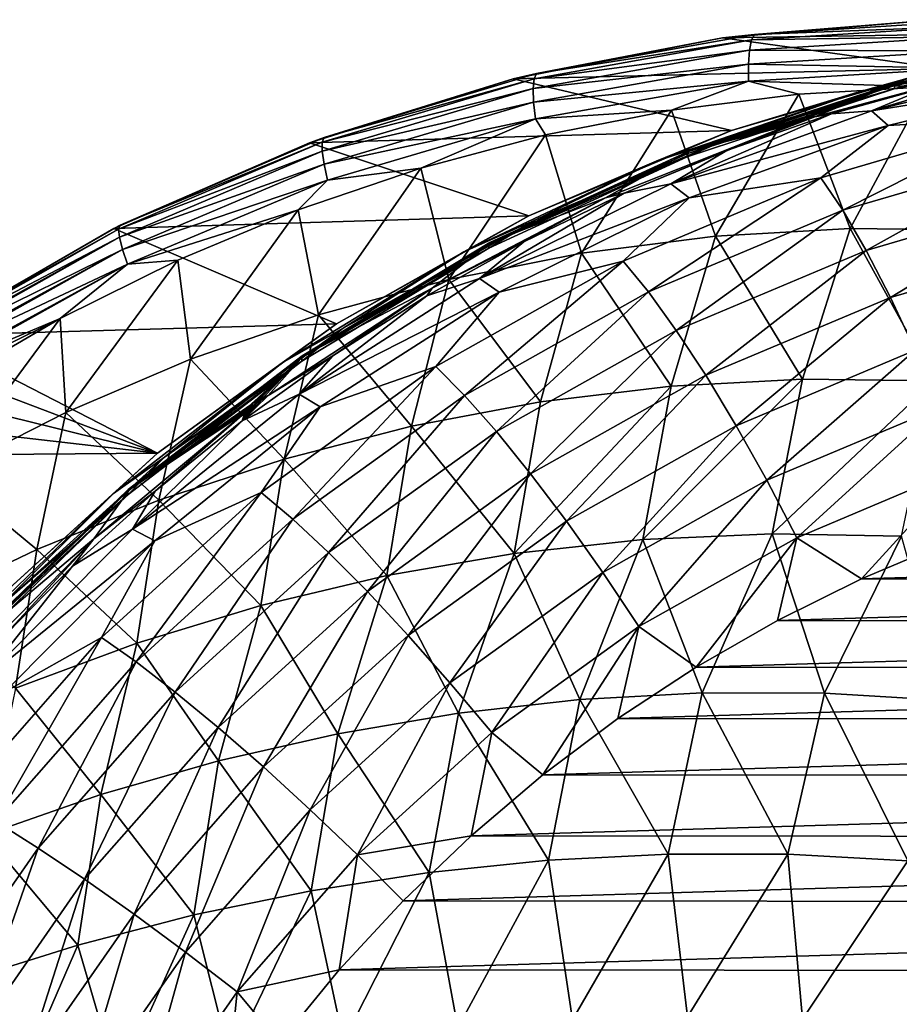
# Model space of a CAD drawing. Header units: metres. Extents: x -23 to 245, y -35 to 23.
# Tile 159 of 166: x 208 to 218, y 11 to 22. Entities that reach past the tile are written whole.
import ezdxf

# ---------------------------------------------------------------- set-up
doc = ezdxf.new("R2010")
doc.units = ezdxf.units.M
doc.layers.add('solid_509092_SW0002', color=7, linetype='CONTINUOUS')

msp = doc.modelspace()

# ---------------------------------------------------------------- linework, layer by layer
at = {"layer": 'solid_509092_SW0002'}
for points in [[(217.940125, 22.490475, 299.511353), (215.547516, 22.287786, 299.092621), (215.908386, 22.324953, 299.334961)], [(220.468094, 22.360453, 277.348785), (215.547516, 22.287786, 299.092621), (217.940125, 22.490475, 299.511353)], [(215.877136, 22.261812, 299.561371), (218.360504, 22.416836, 300.003571), (215.908386, 22.324953, 299.334961)], [(218.325653, 22.299496, 300.211029), (218.360504, 22.416836, 300.003571), (215.877136, 22.261812, 299.561371)], [(217.940125, 22.490475, 299.511353), (215.908386, 22.324953, 299.334961), (218.398453, 22.483032, 299.781403)], [(218.360504, 22.416836, 300.003571), (218.398453, 22.483032, 299.781403), (215.908386, 22.324953, 299.334961)], [(215.547516, 22.287786, 299.092621), (213.451385, 21.883558, 298.893005), (215.908386, 22.324953, 299.334961)], [(215.877136, 22.261812, 299.561371), (215.908386, 22.324953, 299.334961), (213.451385, 21.883558, 298.893005)], [(218.029221, 21.93997, 276.863312), (215.547516, 22.287786, 299.092621), (220.468094, 22.360453, 277.348785)], [(215.85466, 22.147232, 299.774658), (218.325653, 22.299496, 300.211029), (215.877136, 22.261812, 299.561371)], [(218.296692, 22.138006, 300.38739), (218.325653, 22.299496, 300.211029), (215.85466, 22.147232, 299.774658)], [(215.547516, 22.287786, 299.092621), (213.190109, 21.823683, 298.682251), (213.451385, 21.883558, 298.893005)], [(218.029221, 21.93997, 276.863312), (213.190109, 21.823683, 298.682251), (215.547516, 22.287786, 299.092621)], [(213.426041, 21.825003, 299.12384), (215.877136, 22.261812, 299.561371), (213.451385, 21.883558, 298.893005)], [(215.85466, 22.147232, 299.774658), (215.877136, 22.261812, 299.561371), (213.426041, 21.825003, 299.12384)], [(217.062805, 21.671501, 276.551453), (219.394226, 22.192722, 277.015533), (218.085403, 21.886532, 276.642517)], [(218.029221, 21.93997, 276.863312), (219.394226, 22.192722, 277.015533), (217.062805, 21.671501, 276.551453)], [(217.483673, 21.71113, 275.994293), (218.085403, 21.886532, 276.642517), (219.88559, 22.209372, 276.467987)], [(217.492386, 21.74828, 275.915131), (217.483673, 21.71113, 275.994293), (219.88559, 22.209372, 276.467987)], [(219.897141, 22.244438, 276.393829), (217.492386, 21.74828, 275.915131), (219.88559, 22.209372, 276.467987)], [(217.504776, 21.773085, 275.819672), (217.492386, 21.74828, 275.915131), (219.897141, 22.244438, 276.393829)], [(217.504776, 21.773085, 275.819672), (219.927551, 22.281099, 276.200897), (217.515305, 21.780283, 275.720825)], [(217.504776, 21.773085, 275.819672), (219.912277, 22.269808, 276.298889), (219.927551, 22.281099, 276.200897)], [(217.504776, 21.773085, 275.819672), (219.897141, 22.244438, 276.393829), (219.912277, 22.269808, 276.298889)], [(218.711075, 21.966208, 275.365753), (217.515305, 21.780283, 275.720825), (219.927551, 22.281099, 276.200897)], [(213.415146, 21.715309, 299.343323), (215.85466, 22.147232, 299.774658), (213.426041, 21.825003, 299.12384)], [(215.842987, 21.987978, 299.958069), (215.85466, 22.147232, 299.774658), (213.415146, 21.715309, 299.343323)], [(215.842987, 21.987978, 299.958069), (218.296692, 22.138006, 300.38739), (215.85466, 22.147232, 299.774658)], [(218.275543, 21.945847, 300.520874), (218.296692, 22.138006, 300.38739), (215.842987, 21.987978, 299.958069)], [(213.420105, 21.56089, 299.534241), (215.842987, 21.987978, 299.958069), (213.415146, 21.715309, 299.343323)], [(215.84259, 21.797388, 300.099182), (215.842987, 21.987978, 299.958069), (213.420105, 21.56089, 299.534241)], [(215.84259, 21.797388, 300.099182), (218.275543, 21.945847, 300.520874), (215.842987, 21.987978, 299.958069)], [(218.711075, 21.966208, 275.365753), (216.587799, 21.397591, 274.943085), (217.515305, 21.780283, 275.720825)], [(216.77739, 21.429949, 274.518402), (216.587799, 21.397591, 274.943085), (218.711075, 21.966208, 275.365753)], [(217.980011, 21.774, 274.757782), (216.77739, 21.429949, 274.518402), (218.711075, 21.966208, 275.365753)], [(217.227661, 21.464516, 273.858368), (217.980011, 21.774, 274.757782), (219.199844, 22.047949, 275.00061)], [(217.227661, 21.464516, 273.858368), (219.199844, 22.047949, 275.00061), (219.562286, 22.03054, 274.32309)], [(217.227661, 21.464516, 273.858368), (219.562286, 22.03054, 274.32309), (219.732269, 21.860849, 273.625)], [(213.190109, 21.823683, 298.682251), (211.058563, 21.164312, 298.461151), (213.451385, 21.883558, 298.893005)], [(213.426041, 21.825003, 299.12384), (213.451385, 21.883558, 298.893005), (211.058563, 21.164312, 298.461151)], [(215.651825, 21.243832, 276.390076), (213.190109, 21.823683, 298.682251), (218.029221, 21.93997, 276.863312)], [(215.651825, 21.243832, 276.390076), (218.029221, 21.93997, 276.863312), (217.062805, 21.671501, 276.551453)], [(217.062805, 21.671501, 276.551453), (218.085403, 21.886532, 276.642517), (215.713852, 21.19211, 276.170471)], [(217.483673, 21.71113, 275.994293), (215.713852, 21.19211, 276.170471), (218.085403, 21.886532, 276.642517)], [(217.849091, 21.733839, 300.5354), (218.275543, 21.945847, 300.520874), (215.84259, 21.797388, 300.099182)], [(217.227661, 21.464516, 273.858368), (219.732269, 21.860849, 273.625), (217.415619, 21.299154, 273.163849)], [(217.415619, 21.299154, 273.163849), (219.732269, 21.860849, 273.625), (218.973282, 21.386976, 272.778534)], [(213.190109, 21.823683, 298.682251), (210.895264, 21.103615, 298.286591), (211.058563, 21.164312, 298.461151)], [(215.651825, 21.243832, 276.390076), (210.895264, 21.103615, 298.286591), (213.190109, 21.823683, 298.682251)], [(211.037964, 21.112013, 298.696564), (213.426041, 21.825003, 299.12384), (211.058563, 21.164312, 298.461151)], [(213.415146, 21.715309, 299.343323), (213.426041, 21.825003, 299.12384), (211.037964, 21.112013, 298.696564)], [(213.439972, 21.374723, 299.683624), (215.84259, 21.797388, 300.099182), (213.420105, 21.56089, 299.534241)], [(214.97403, 21.469763, 300.042114), (215.84259, 21.797388, 300.099182), (213.439972, 21.374723, 299.683624)], [(214.97403, 21.469763, 300.042114), (216.408859, 21.65057, 300.288025), (215.84259, 21.797388, 300.099182)], [(217.492386, 21.74828, 275.915131), (215.156891, 20.983116, 275.450226), (217.483673, 21.71113, 275.994293)], [(215.166626, 21.007051, 275.354248), (215.156891, 20.983116, 275.450226), (217.492386, 21.74828, 275.915131)], [(215.166626, 21.007051, 275.354248), (217.515305, 21.780283, 275.720825), (215.180298, 21.011829, 275.256134)], [(215.166626, 21.007051, 275.354248), (217.504776, 21.773085, 275.819672), (217.515305, 21.780283, 275.720825)], [(215.166626, 21.007051, 275.354248), (217.492386, 21.74828, 275.915131), (217.504776, 21.773085, 275.819672)], [(216.357986, 21.349701, 275.001709), (215.180298, 21.011829, 275.256134), (217.515305, 21.780283, 275.720825)], [(216.408859, 21.65057, 300.288025), (217.849091, 21.733839, 300.5354), (215.84259, 21.797388, 300.099182)], [(216.396164, 21.365082, 275.020111), (216.357986, 21.349701, 275.001709), (217.515305, 21.780283, 275.720825)], [(216.438446, 21.377792, 275.023376), (216.396164, 21.365082, 275.020111), (217.515305, 21.780283, 275.720825)], [(216.485413, 21.387932, 275.011597), (216.438446, 21.377792, 275.023376), (217.515305, 21.780283, 275.720825)], [(216.535645, 21.394712, 274.984406), (216.485413, 21.387932, 275.011597), (217.515305, 21.780283, 275.720825)], [(216.587799, 21.397591, 274.943085), (216.535645, 21.394712, 274.984406), (217.515305, 21.780283, 275.720825)], [(217.227661, 21.464516, 273.858368), (216.77739, 21.429949, 274.518402), (217.980011, 21.774, 274.757782)], [(211.037521, 21.009495, 298.922577), (213.415146, 21.715309, 299.343323), (211.037964, 21.112013, 298.696564)], [(213.420105, 21.56089, 299.534241), (213.415146, 21.715309, 299.343323), (211.037521, 21.009495, 298.922577)], [(214.800293, 20.896431, 276.101074), (217.062805, 21.671501, 276.551453), (215.713852, 21.19211, 276.170471)], [(215.651825, 21.243832, 276.390076), (217.062805, 21.671501, 276.551453), (214.800293, 20.896431, 276.101074)], [(215.468658, 20.052162, 300.591278), (216.408859, 21.65057, 300.288025), (214.97403, 21.469763, 300.042114)], [(215.150803, 20.943855, 275.534546), (215.713852, 21.19211, 276.170471), (217.483673, 21.71113, 275.994293)], [(215.156891, 20.983116, 275.450226), (215.150803, 20.943855, 275.534546), (217.483673, 21.71113, 275.994293)], [(216.989044, 20.139196, 300.857697), (216.408859, 21.65057, 300.288025), (215.468658, 20.052162, 300.591278)], [(216.989044, 20.139196, 300.857697), (217.849091, 21.733839, 300.5354), (216.408859, 21.65057, 300.288025)], [(218.512695, 20.120592, 301.122803), (217.849091, 21.733839, 300.5354), (216.989044, 20.139196, 300.857697)], [(211.05806, 20.862656, 299.121643), (213.420105, 21.56089, 299.534241), (211.037521, 21.009495, 298.922577)], [(213.439972, 21.374723, 299.683624), (213.420105, 21.56089, 299.534241), (211.05806, 20.862656, 299.121643)], [(213.552017, 21.191862, 299.799072), (214.97403, 21.469763, 300.042114), (213.439972, 21.374723, 299.683624)], [(213.958282, 19.859497, 300.32489), (214.97403, 21.469763, 300.042114), (213.552017, 21.191862, 299.799072)], [(215.468658, 20.052162, 300.591278), (214.97403, 21.469763, 300.042114), (213.958282, 19.859497, 300.32489)], [(214.967575, 20.642094, 273.408478), (216.77739, 21.429949, 274.518402), (217.227661, 21.464516, 273.858368)], [(214.967575, 20.642094, 273.408478), (217.227661, 21.464516, 273.858368), (217.415619, 21.299154, 273.163849)], [(214.967575, 20.642094, 273.408478), (215.59584, 21.016903, 274.283203), (216.77739, 21.429949, 274.518402)], [(216.77739, 21.429949, 274.518402), (215.59584, 21.016903, 274.283203), (216.587799, 21.397591, 274.943085)], [(211.097275, 20.683907, 299.28009), (213.439972, 21.374723, 299.683624), (211.05806, 20.862656, 299.121643)], [(212.147629, 20.817623, 299.560028), (213.439972, 21.374723, 299.683624), (211.097275, 20.683907, 299.28009)], [(212.147629, 20.817623, 299.560028), (213.552017, 21.191862, 299.799072), (213.439972, 21.374723, 299.683624)], [(216.357986, 21.349701, 275.001709), (216.326675, 21.333462, 274.972778), (215.180298, 21.011829, 275.256134)], [(216.326675, 21.333462, 274.972778), (216.299408, 21.315014, 274.932098), (215.180298, 21.011829, 275.256134)], [(216.299408, 21.315014, 274.932098), (216.276733, 21.294535, 274.881165), (215.180298, 21.011829, 275.256134)], [(215.59584, 21.016903, 274.283203), (216.507813, 21.37458, 274.975006), (216.587799, 21.397591, 274.943085)], [(215.59584, 21.016903, 274.283203), (216.435806, 21.35214, 274.980011), (216.507813, 21.37458, 274.975006)], [(215.59584, 21.016903, 274.283203), (216.372757, 21.330847, 274.961945), (216.435806, 21.35214, 274.980011)], [(215.59584, 21.016903, 274.283203), (216.276733, 21.294535, 274.881165), (216.372757, 21.330847, 274.961945)], [(216.323883, 21.31304, 274.930084), (216.372757, 21.330847, 274.961945), (216.276733, 21.294535, 274.881165)], [(216.323883, 21.31304, 274.930084), (216.276733, 21.294535, 274.881165), (216.299408, 21.315014, 274.932098)], [(216.323883, 21.31304, 274.930084), (216.299408, 21.315014, 274.932098), (216.326675, 21.333462, 274.972778)], [(216.323883, 21.31304, 274.930084), (216.326675, 21.333462, 274.972778), (216.357986, 21.349701, 275.001709)], [(216.323883, 21.31304, 274.930084), (216.357986, 21.349701, 275.001709), (216.365158, 21.340206, 274.981659)], [(216.323883, 21.31304, 274.930084), (216.365158, 21.340206, 274.981659), (216.372757, 21.330847, 274.961945)], [(216.365158, 21.340206, 274.981659), (216.357986, 21.349701, 275.001709), (216.396164, 21.365082, 275.020111)], [(216.365158, 21.340206, 274.981659), (216.396164, 21.365082, 275.020111), (216.372757, 21.330847, 274.961945)], [(216.435806, 21.35214, 274.980011), (216.372757, 21.330847, 274.961945), (216.396164, 21.365082, 275.020111)], [(216.435806, 21.35214, 274.980011), (216.396164, 21.365082, 275.020111), (216.438446, 21.377792, 275.023376)], [(216.435806, 21.35214, 274.980011), (216.438446, 21.377792, 275.023376), (216.485413, 21.387932, 275.011597)], [(216.507813, 21.37458, 274.975006), (216.435806, 21.35214, 274.980011), (216.485413, 21.387932, 275.011597)], [(216.507813, 21.37458, 274.975006), (216.485413, 21.387932, 275.011597), (216.535645, 21.394712, 274.984406)], [(216.507813, 21.37458, 274.975006), (216.535645, 21.394712, 274.984406), (216.587799, 21.397591, 274.943085)], [(216.655945, 20.708755, 272.317261), (218.973282, 21.386976, 272.778534), (216.903473, 20.344303, 271.724884)], [(217.415619, 21.299154, 273.163849), (218.973282, 21.386976, 272.778534), (216.655945, 20.708755, 272.317261)], [(218.973282, 21.386976, 272.778534), (219.180023, 21.010588, 272.17804), (216.903473, 20.344303, 271.724884)], [(213.365768, 20.280783, 275.935028), (210.895264, 21.103615, 298.286591), (215.651825, 21.243832, 276.390076)], [(212.464539, 19.562502, 300.059784), (213.552017, 21.191862, 299.799072), (212.147629, 20.817623, 299.560028)], [(213.958282, 19.859497, 300.32489), (213.552017, 21.191862, 299.799072), (212.464539, 19.562502, 300.059784)], [(213.365768, 20.280783, 275.935028), (215.651825, 21.243832, 276.390076), (214.800293, 20.896431, 276.101074)], [(214.800293, 20.896431, 276.101074), (215.713852, 21.19211, 276.170471), (213.433365, 20.231417, 275.716553)], [(215.150803, 20.943855, 275.534546), (213.433365, 20.231417, 275.716553), (215.713852, 21.19211, 276.170471)], [(216.276733, 21.294535, 274.881165), (214.231171, 20.482035, 274.473999), (215.180298, 21.011829, 275.256134)], [(214.439163, 20.536192, 274.052948), (214.231171, 20.482035, 274.473999), (216.276733, 21.294535, 274.881165)], [(215.59584, 21.016903, 274.283203), (214.439163, 20.536192, 274.052948), (216.276733, 21.294535, 274.881165)], [(214.967575, 20.642094, 273.408478), (217.415619, 21.299154, 273.163849), (215.172928, 20.483036, 272.717438)], [(215.172928, 20.483036, 272.717438), (217.415619, 21.299154, 273.163849), (216.655945, 20.708755, 272.317261)], [(210.895264, 21.103615, 298.286591), (208.689651, 20.136065, 297.911865), (208.760468, 20.176224, 298.044098)], [(213.365768, 20.280783, 275.935028), (208.689651, 20.136065, 297.911865), (210.895264, 21.103615, 298.286591)], [(208.742844, 20.132105, 298.284149), (211.037964, 21.112013, 298.696564), (208.760468, 20.176224, 298.044098)], [(211.037521, 21.009495, 298.922577), (211.037964, 21.112013, 298.696564), (208.742844, 20.132105, 298.284149)], [(210.895264, 21.103615, 298.286591), (208.760468, 20.176224, 298.044098), (211.058563, 21.164312, 298.461151)], [(211.037964, 21.112013, 298.696564), (211.058563, 21.164312, 298.461151), (208.760468, 20.176224, 298.044098)], [(208.751007, 20.039309, 298.517151), (211.037521, 21.009495, 298.922577), (208.742844, 20.132105, 298.284149)], [(211.05806, 20.862656, 299.121643), (211.037521, 21.009495, 298.922577), (208.751007, 20.039309, 298.517151)], [(215.156891, 20.983116, 275.450226), (212.919601, 19.956888, 275.004883), (215.150803, 20.943855, 275.534546)], [(212.926788, 19.979656, 274.908386), (212.919601, 19.956888, 275.004883), (215.156891, 20.983116, 275.450226)], [(212.926788, 19.979656, 274.908386), (215.180298, 21.011829, 275.256134), (212.940659, 19.982603, 274.810364)], [(212.926788, 19.979656, 274.908386), (215.166626, 21.007051, 275.354248), (215.180298, 21.011829, 275.256134)], [(212.926788, 19.979656, 274.908386), (215.156891, 20.983116, 275.450226), (215.166626, 21.007051, 275.354248)], [(214.231171, 20.482035, 274.473999), (212.940659, 19.982603, 274.810364), (215.180298, 21.011829, 275.256134)], [(214.967575, 20.642094, 273.408478), (214.439163, 20.536192, 274.052948), (215.59584, 21.016903, 274.283203)], [(216.903473, 20.344303, 271.724884), (219.180023, 21.010588, 272.17804), (217.167969, 19.891298, 271.205414)], [(219.180023, 21.010588, 272.17804), (219.393829, 20.542749, 271.648499), (217.167969, 19.891298, 271.205414)], [(208.785309, 19.903049, 298.725098), (211.05806, 20.862656, 299.121643), (208.751007, 20.039309, 298.517151)], [(211.097275, 20.683907, 299.28009), (211.05806, 20.862656, 299.121643), (208.785309, 19.903049, 298.725098)], [(212.633163, 19.876595, 275.669708), (214.800293, 20.896431, 276.101074), (213.433365, 20.231417, 275.716553)], [(213.365768, 20.280783, 275.935028), (214.800293, 20.896431, 276.101074), (212.633163, 19.876595, 275.669708)], [(212.916321, 19.917, 275.092102), (213.433365, 20.231417, 275.716553), (215.150803, 20.943855, 275.534546)], [(212.919601, 19.956888, 275.004883), (212.916321, 19.917, 275.092102), (215.150803, 20.943855, 275.534546)], [(210.765045, 20.347633, 299.325928), (212.147629, 20.817623, 299.560028), (211.097275, 20.683907, 299.28009)], [(210.993988, 19.163231, 299.797241), (212.147629, 20.817623, 299.560028), (210.765045, 20.347633, 299.325928)], [(212.464539, 19.562502, 300.059784), (212.147629, 20.817623, 299.560028), (210.993988, 19.163231, 299.797241)], [(208.84227, 19.734928, 298.893585), (211.097275, 20.683907, 299.28009), (208.785309, 19.903049, 298.725098)], [(210.765045, 20.347633, 299.325928), (211.097275, 20.683907, 299.28009), (208.84227, 19.734928, 298.893585)], [(212.809006, 19.573101, 272.97879), (214.439163, 20.536192, 274.052948), (214.967575, 20.642094, 273.408478)], [(212.809006, 19.573101, 272.97879), (214.967575, 20.642094, 273.408478), (215.172928, 20.483036, 272.717438)], [(214.427597, 19.770386, 271.873688), (216.655945, 20.708755, 272.317261), (214.71434, 19.422445, 271.289124)], [(215.172928, 20.483036, 272.717438), (216.655945, 20.708755, 272.317261), (214.427597, 19.770386, 271.873688)], [(216.655945, 20.708755, 272.317261), (216.903473, 20.344303, 271.724884), (214.71434, 19.422445, 271.289124)], [(212.809006, 19.573101, 272.97879), (213.311096, 19.989361, 273.8284), (214.439163, 20.536192, 274.052948)], [(214.439163, 20.536192, 274.052948), (213.311096, 19.989361, 273.8284), (214.231171, 20.482035, 274.473999)], [(217.167969, 19.891298, 271.205414), (219.393829, 20.542749, 271.648499), (217.442902, 19.360922, 270.771698)], [(219.393829, 20.542749, 271.648499), (219.609421, 19.995003, 271.202942), (217.442902, 19.360922, 270.771698)], [(214.231171, 20.482035, 274.473999), (212.275162, 19.465839, 274.084625), (212.940659, 19.982603, 274.810364)], [(213.311096, 19.989361, 273.8284), (212.275162, 19.465839, 274.084625), (214.231171, 20.482035, 274.473999)], [(212.809006, 19.573101, 272.97879), (215.172928, 20.483036, 272.717438), (213.030975, 19.422243, 272.291046)], [(213.030975, 19.422243, 272.291046), (215.172928, 20.483036, 272.717438), (214.427597, 19.770386, 271.873688)], [(209.408722, 19.78257, 299.097626), (210.765045, 20.347633, 299.325928), (208.84227, 19.734928, 298.893585)], [(209.553177, 18.663744, 299.538544), (210.765045, 20.347633, 299.325928), (209.408722, 19.78257, 299.097626)], [(210.993988, 19.163231, 299.797241), (210.765045, 20.347633, 299.325928), (209.553177, 18.663744, 299.538544)], [(214.71434, 19.422445, 271.289124), (216.903473, 20.344303, 271.724884), (215.027588, 18.989967, 270.779358)], [(216.903473, 20.344303, 271.724884), (217.167969, 19.891298, 271.205414), (215.027588, 18.989967, 270.779358)], [(211.199783, 19.062923, 275.503876), (208.689651, 20.136065, 297.911865), (213.365768, 20.280783, 275.935028)], [(211.199783, 19.062923, 275.503876), (213.365768, 20.280783, 275.935028), (212.633163, 19.876595, 275.669708)], [(212.633163, 19.876595, 275.669708), (213.433365, 20.231417, 275.716553), (211.272568, 19.016479, 275.286438)], [(212.916321, 19.917, 275.092102), (211.272568, 19.016479, 275.286438), (213.433365, 20.231417, 275.716553)], [(206.570938, 18.911015, 297.826813), (206.569366, 18.897663, 297.891296), (208.742844, 20.132105, 298.284149)], [(208.751007, 20.039309, 298.517151), (208.742844, 20.132105, 298.284149), (206.569366, 18.897663, 297.891296)], [(206.570938, 18.911015, 297.826813), (208.742844, 20.132105, 298.284149), (206.586349, 18.931358, 297.6474)], [(206.59877, 18.932524, 297.565186), (206.586349, 18.931358, 297.6474), (208.760468, 20.176224, 298.044098)], [(208.742844, 20.132105, 298.284149), (208.760468, 20.176224, 298.044098), (206.586349, 18.931358, 297.6474)], [(208.689651, 20.136065, 297.911865), (206.59877, 18.932524, 297.565186), (208.760468, 20.176224, 298.044098)], [(211.199783, 19.062923, 275.503876), (206.59877, 18.932524, 297.565186), (208.689651, 20.136065, 297.911865)], [(216.449936, 18.441807, 301.231873), (216.989044, 20.139196, 300.857697), (215.468658, 20.052162, 300.591278)], [(216.449936, 18.441807, 301.231873), (217.933304, 18.423157, 301.486542), (216.989044, 20.139196, 300.857697)], [(217.933304, 18.423157, 301.486542), (218.512695, 20.120592, 301.122803), (216.989044, 20.139196, 300.857697)], [(206.577698, 18.838776, 298.080627), (208.751007, 20.039309, 298.517151), (206.569366, 18.897663, 297.891296)], [(206.577698, 18.838776, 298.080627), (206.58345, 18.817709, 298.131104), (208.751007, 20.039309, 298.517151)], [(208.785309, 19.903049, 298.725098), (208.751007, 20.039309, 298.517151), (206.58345, 18.817709, 298.131104)], [(210.812332, 18.704739, 274.487488), (212.940659, 19.982603, 274.810364), (210.824509, 18.704433, 274.389191)], [(210.812332, 18.704739, 274.487488), (212.926788, 19.979656, 274.908386), (212.940659, 19.982603, 274.810364)], [(210.812332, 18.704739, 274.487488), (212.919601, 19.956888, 275.004883), (212.926788, 19.979656, 274.908386)], [(212.275162, 19.465839, 274.084625), (210.824509, 18.704433, 274.389191), (212.940659, 19.982603, 274.810364)], [(213.311096, 19.989361, 273.8284), (212.215271, 19.378174, 273.610291), (212.275162, 19.465839, 274.084625)], [(212.809006, 19.573101, 272.97879), (212.215271, 19.378174, 273.610291), (213.311096, 19.989361, 273.8284)], [(214.969864, 18.362112, 300.974731), (215.468658, 20.052162, 300.591278), (213.958282, 19.859497, 300.32489)], [(214.969864, 18.362112, 300.974731), (216.449936, 18.441807, 301.231873), (215.468658, 20.052162, 300.591278)], [(217.442902, 19.360922, 270.771698), (219.609421, 19.995003, 271.202942), (217.721527, 18.766256, 270.434387)], [(206.618652, 18.719814, 298.312622), (208.785309, 19.903049, 298.725098), (206.58345, 18.817709, 298.131104)], [(206.618652, 18.719814, 298.312622), (206.628754, 18.695665, 298.348541), (208.785309, 19.903049, 298.725098)], [(208.84227, 19.734928, 298.893585), (208.785309, 19.903049, 298.725098), (206.628754, 18.695665, 298.348541)], [(210.586838, 18.623936, 275.26236), (212.633163, 19.876595, 275.669708), (211.272568, 19.016479, 275.286438)], [(211.199783, 19.062923, 275.503876), (212.633163, 19.876595, 275.669708), (210.586838, 18.623936, 275.26236)], [(212.919601, 19.956888, 275.004883), (210.807556, 18.683418, 274.584442), (212.916321, 19.917, 275.092102)], [(210.812332, 18.704739, 274.487488), (210.807556, 18.683418, 274.584442), (212.919601, 19.956888, 275.004883)], [(210.807556, 18.683418, 274.584442), (210.807709, 18.643379, 274.674713), (212.916321, 19.917, 275.092102)], [(210.807709, 18.643379, 274.674713), (211.272568, 19.016479, 275.286438), (212.916321, 19.917, 275.092102)], [(213.498901, 18.184122, 300.716309), (213.958282, 19.859497, 300.32489), (212.464539, 19.562502, 300.059784)], [(213.498901, 18.184122, 300.716309), (214.969864, 18.362112, 300.974731), (213.958282, 19.859497, 300.32489)], [(215.027588, 18.989967, 270.779358), (217.167969, 19.891298, 271.205414), (215.359604, 18.483622, 270.356995)], [(217.167969, 19.891298, 271.205414), (217.442902, 19.360922, 270.771698), (215.359604, 18.483622, 270.356995)], [(208.083176, 19.123102, 298.876038), (209.408722, 19.78257, 299.097626), (208.84227, 19.734928, 298.893585)], [(208.148544, 18.066292, 299.284912), (209.408722, 19.78257, 299.097626), (208.083176, 19.123102, 298.876038)], [(209.553177, 18.663744, 299.538544), (209.408722, 19.78257, 299.097626), (208.148544, 18.066292, 299.284912)], [(212.316238, 18.583652, 271.45343), (214.427597, 19.770386, 271.873688), (212.640137, 18.256596, 270.876221)], [(213.030975, 19.422243, 272.291046), (214.427597, 19.770386, 271.873688), (212.316238, 18.583652, 271.45343)], [(214.427597, 19.770386, 271.873688), (214.71434, 19.422445, 271.289124), (212.640137, 18.256596, 270.876221)], [(206.691574, 18.560606, 298.510162), (208.84227, 19.734928, 298.893585), (206.628754, 18.695665, 298.348541)], [(206.691574, 18.560606, 298.510162), (206.700912, 18.541941, 298.528381), (208.84227, 19.734928, 298.893585)], [(208.083176, 19.123102, 298.876038), (208.84227, 19.734928, 298.893585), (206.700912, 18.541941, 298.528381)], [(210.77774, 18.270306, 272.574463), (212.215271, 19.378174, 273.610291), (212.809006, 19.573101, 272.97879)], [(210.77774, 18.270306, 272.574463), (212.809006, 19.573101, 272.97879), (213.030975, 19.422243, 272.291046)], [(212.04274, 17.909157, 300.457764), (212.464539, 19.562502, 300.059784), (210.993988, 19.163231, 299.797241)], [(212.04274, 17.909157, 300.457764), (213.498901, 18.184122, 300.716309), (212.464539, 19.562502, 300.059784)], [(212.275162, 19.465839, 274.084625), (210.428131, 18.25605, 273.71698), (210.824509, 18.704433, 274.389191)], [(211.155197, 18.704597, 273.399261), (210.428131, 18.25605, 273.71698), (212.275162, 19.465839, 274.084625)], [(210.77774, 18.270306, 272.574463), (213.030975, 19.422243, 272.291046), (211.015366, 18.129446, 271.889832)], [(211.015366, 18.129446, 271.889832), (213.030975, 19.422243, 272.291046), (212.316238, 18.583652, 271.45343)], [(212.215271, 19.378174, 273.610291), (211.155197, 18.704597, 273.399261), (212.275162, 19.465839, 274.084625)], [(212.640137, 18.256596, 270.876221), (214.71434, 19.422445, 271.289124), (212.999573, 17.850075, 270.375671)], [(214.71434, 19.422445, 271.289124), (215.027588, 18.989967, 270.779358), (212.999573, 17.850075, 270.375671)], [(210.77774, 18.270306, 272.574463), (211.155197, 18.704597, 273.399261), (212.215271, 19.378174, 273.610291)], [(215.359604, 18.483622, 270.356995), (217.442902, 19.360922, 270.771698), (215.702194, 17.915899, 270.03244)], [(217.442902, 19.360922, 270.771698), (217.721527, 18.766256, 270.434387), (215.702194, 17.915899, 270.03244)], [(206.744202, 18.45846, 298.600464), (208.083176, 19.123102, 298.876038), (206.700912, 18.541941, 298.528381)], [(206.744202, 18.45846, 298.600464), (206.792465, 18.369917, 298.662323), (208.083176, 19.123102, 298.876038)], [(206.786072, 17.374409, 299.037537), (208.083176, 19.123102, 298.876038), (206.792465, 18.369917, 298.662323)], [(208.148544, 18.066292, 299.284912), (208.083176, 19.123102, 298.876038), (206.786072, 17.374409, 299.037537)], [(210.606995, 17.53915, 300.200287), (210.993988, 19.163231, 299.797241), (209.553177, 18.663744, 299.538544)], [(210.606995, 17.53915, 300.200287), (212.04274, 17.909157, 300.457764), (210.993988, 19.163231, 299.797241)], [(209.181076, 17.605556, 275.10202), (206.59877, 18.932524, 297.565186), (211.199783, 19.062923, 275.503876)], [(209.181076, 17.605556, 275.10202), (211.199783, 19.062923, 275.503876), (210.586838, 18.623936, 275.26236)], [(210.586838, 18.623936, 275.26236), (211.272568, 19.016479, 275.286438), (209.258759, 17.562643, 274.88562)], [(210.807709, 18.643379, 274.674713), (209.258759, 17.562643, 274.88562), (211.272568, 19.016479, 275.286438)], [(212.999573, 17.850075, 270.375671), (215.027588, 18.989967, 270.779358), (213.385651, 17.374123, 269.96405)], [(215.027588, 18.989967, 270.779358), (215.359604, 18.483622, 270.356995), (213.385651, 17.374123, 269.96405)], [(206.475967, 18.632435, 295.851074), (206.59877, 18.932524, 297.565186), (209.181076, 17.605556, 275.10202)], [(215.702194, 17.915899, 270.03244), (217.721527, 18.766256, 270.434387), (216.046936, 17.300812, 269.813721)], [(217.721527, 18.766256, 270.434387), (217.996933, 18.121975, 270.201874), (216.046936, 17.300812, 269.813721)], [(209.197296, 17.076036, 299.945038), (209.553177, 18.663744, 299.538544), (208.148544, 18.066292, 299.284912)], [(210.807556, 18.683418, 274.584442), (208.847534, 17.177114, 274.194305), (210.807709, 18.643379, 274.674713)], [(208.850067, 17.196722, 274.096863), (208.847534, 17.177114, 274.194305), (210.807556, 18.683418, 274.584442)], [(208.847534, 17.177114, 274.194305), (208.851593, 17.13891, 274.285431), (210.807709, 18.643379, 274.674713)], [(208.850067, 17.196722, 274.096863), (210.807556, 18.683418, 274.584442), (210.812332, 18.704739, 274.487488)], [(208.850067, 17.196722, 274.096863), (210.812332, 18.704739, 274.487488), (208.870438, 17.202488, 274.000214)], [(208.851593, 17.13891, 274.285431), (209.258759, 17.562643, 274.88562), (210.807709, 18.643379, 274.674713)], [(210.812332, 18.704739, 274.487488), (210.824509, 18.704433, 274.389191), (208.870438, 17.202488, 274.000214)], [(210.223099, 18.144413, 273.780579), (208.870438, 17.202488, 274.000214), (210.824509, 18.704433, 274.389191)], [(209.197296, 17.076036, 299.945038), (210.606995, 17.53915, 300.200287), (209.553177, 18.663744, 299.538544)], [(211.155197, 18.704597, 273.399261), (210.134308, 17.970798, 273.196045), (210.428131, 18.25605, 273.71698)], [(210.77774, 18.270306, 272.574463), (210.134308, 17.970798, 273.196045), (211.155197, 18.704597, 273.399261)], [(210.254669, 18.171717, 273.797607), (210.223099, 18.144413, 273.780579), (210.824509, 18.704433, 274.389191)], [(210.291061, 18.196804, 273.799713), (210.254669, 18.171717, 273.797607), (210.824509, 18.704433, 274.389191)], [(210.332855, 18.219967, 273.786865), (210.291061, 18.196804, 273.799713), (210.824509, 18.704433, 274.389191)], [(210.378922, 18.239998, 273.75885), (210.332855, 18.219967, 273.786865), (210.824509, 18.704433, 274.389191)], [(210.428131, 18.25605, 273.71698), (210.378922, 18.239998, 273.75885), (210.824509, 18.704433, 274.389191)], [(206.321762, 18.307531, 294.233002), (206.475967, 18.632435, 295.851074), (209.181076, 17.605556, 275.10202)], [(208.685257, 17.153126, 274.88385), (210.586838, 18.623936, 275.26236), (209.258759, 17.562643, 274.88562)], [(209.181076, 17.605556, 275.10202), (210.586838, 18.623936, 275.26236), (208.685257, 17.153126, 274.88385)], [(210.348404, 17.163464, 271.061707), (212.316238, 18.583652, 271.45343), (210.706924, 16.861399, 270.491425)], [(211.015366, 18.129446, 271.889832), (212.316238, 18.583652, 271.45343), (210.348404, 17.163464, 271.061707)], [(212.316238, 18.583652, 271.45343), (212.640137, 18.256596, 270.876221), (210.706924, 16.861399, 270.491425)], [(213.385651, 17.374123, 269.96405), (215.359604, 18.483622, 270.356995), (213.788895, 16.840477, 269.651581)], [(215.359604, 18.483622, 270.356995), (215.702194, 17.915899, 270.03244), (213.788895, 16.840477, 269.651581)], [(214.650101, 16.63324, 301.36203), (216.449936, 18.441807, 301.231873), (214.969864, 18.362112, 300.974731)], [(214.650101, 16.63324, 301.36203), (216.107483, 16.698034, 301.612091), (216.449936, 18.441807, 301.231873)], [(216.107483, 16.698034, 301.612091), (217.933304, 18.423157, 301.486542), (216.449936, 18.441807, 301.231873)], [(216.107483, 16.698034, 301.612091), (217.567642, 16.670635, 301.858307), (217.933304, 18.423157, 301.486542)], [(206.137054, 17.956421, 292.712463), (206.321762, 18.307531, 294.233002), (209.181076, 17.605556, 275.10202)], [(213.200531, 16.476278, 301.109314), (214.969864, 18.362112, 300.974731), (213.498901, 18.184122, 300.716309)], [(213.200531, 16.476278, 301.109314), (214.650101, 16.63324, 301.36203), (214.969864, 18.362112, 300.974731)], [(208.898041, 16.749269, 272.200287), (210.134308, 17.970798, 273.196045), (210.77774, 18.270306, 272.574463)], [(208.898041, 16.749269, 272.200287), (210.77774, 18.270306, 272.574463), (211.015366, 18.129446, 271.889832)], [(210.134308, 17.970798, 273.196045), (210.358582, 18.211847, 273.750946), (210.428131, 18.25605, 273.71698)], [(210.134308, 17.970798, 273.196045), (210.296722, 18.168989, 273.757996), (210.358582, 18.211847, 273.750946)], [(210.296722, 18.168989, 273.757996), (210.254669, 18.171717, 273.797607), (210.291061, 18.196804, 273.799713)], [(210.296722, 18.168989, 273.757996), (210.291061, 18.196804, 273.799713), (210.332855, 18.219967, 273.786865)], [(210.358582, 18.211847, 273.750946), (210.296722, 18.168989, 273.757996), (210.332855, 18.219967, 273.786865)], [(210.358582, 18.211847, 273.750946), (210.332855, 18.219967, 273.786865), (210.378922, 18.239998, 273.75885)], [(210.358582, 18.211847, 273.750946), (210.378922, 18.239998, 273.75885), (210.428131, 18.25605, 273.71698)], [(210.706924, 16.861399, 270.491425), (212.640137, 18.256596, 270.876221), (211.10939, 16.485945, 269.99942)], [(212.640137, 18.256596, 270.876221), (212.999573, 17.850075, 270.375671), (211.10939, 16.485945, 269.99942)], [(210.223099, 18.144413, 273.780579), (210.198471, 18.117729, 273.75293), (208.870438, 17.202488, 274.000214)], [(210.198471, 18.117729, 273.75293), (210.178452, 18.089458, 273.713684), (208.870438, 17.202488, 274.000214)], [(210.178452, 18.089458, 273.713684), (210.163528, 18.060026, 273.664307), (208.870438, 17.202488, 274.000214)], [(208.898041, 16.749269, 272.200287), (211.015366, 18.129446, 271.889832), (209.150146, 16.620089, 271.518555)], [(209.150146, 16.620089, 271.518555), (211.015366, 18.129446, 271.889832), (210.348404, 17.163464, 271.061707)], [(210.134308, 17.970798, 273.196045), (210.243256, 18.128538, 273.741821), (210.296722, 18.168989, 273.757996)], [(210.134308, 17.970798, 273.196045), (210.202377, 18.094868, 273.711578), (210.243256, 18.128538, 273.741821)], [(210.134308, 17.970798, 273.196045), (210.163528, 18.060026, 273.664307), (210.202377, 18.094868, 273.711578)], [(210.202377, 18.094868, 273.711578), (210.163528, 18.060026, 273.664307), (210.178452, 18.089458, 273.713684)], [(210.202377, 18.094868, 273.711578), (210.178452, 18.089458, 273.713684), (210.198471, 18.117729, 273.75293)], [(210.202377, 18.094868, 273.711578), (210.198471, 18.117729, 273.75293), (210.223099, 18.144413, 273.780579)], [(210.202377, 18.094868, 273.711578), (210.223099, 18.144413, 273.780579), (210.233002, 18.136333, 273.761017)], [(210.202377, 18.094868, 273.711578), (210.233002, 18.136333, 273.761017), (210.243256, 18.128538, 273.741821)], [(210.233002, 18.136333, 273.761017), (210.223099, 18.144413, 273.780579), (210.254669, 18.171717, 273.797607)], [(210.233002, 18.136333, 273.761017), (210.254669, 18.171717, 273.797607), (210.243256, 18.128538, 273.741821)], [(210.296722, 18.168989, 273.757996), (210.243256, 18.128538, 273.741821), (210.254669, 18.171717, 273.797607)], [(213.200531, 16.476278, 301.109314), (213.498901, 18.184122, 300.716309), (212.04274, 17.909157, 300.457764)], [(216.046936, 17.300812, 269.813721), (217.996933, 18.121975, 270.201874), (216.385284, 16.65353, 269.706207)], [(217.996933, 18.121975, 270.201874), (218.262329, 17.443972, 270.079834), (216.385284, 16.65353, 269.706207)], [(207.819183, 16.522028, 299.693146), (208.148544, 18.066292, 299.284912), (206.786072, 17.374409, 299.037537)], [(207.819183, 16.522028, 299.693146), (209.197296, 17.076036, 299.945038), (208.148544, 18.066292, 299.284912)], [(210.163528, 18.060026, 273.664307), (208.464325, 16.64278, 273.32605), (208.870438, 17.202488, 274.000214)], [(209.155869, 17.179142, 273.001282), (208.464325, 16.64278, 273.32605), (210.163528, 18.060026, 273.664307)], [(210.134308, 17.970798, 273.196045), (209.155869, 17.179142, 273.001282), (210.163528, 18.060026, 273.664307)], [(205.927872, 17.578794, 291.273102), (206.137054, 17.956421, 292.712463), (209.181076, 17.605556, 275.10202)], [(208.898041, 16.749269, 272.200287), (209.155869, 17.179142, 273.001282), (210.134308, 17.970798, 273.196045)], [(211.763718, 16.228382, 300.855042), (212.04274, 17.909157, 300.457764), (210.606995, 17.53915, 300.200287)], [(211.763718, 16.228382, 300.855042), (213.200531, 16.476278, 301.109314), (212.04274, 17.909157, 300.457764)], [(213.788895, 16.840477, 269.651581), (215.702194, 17.915899, 270.03244), (214.19931, 16.26231, 269.445923)], [(215.702194, 17.915899, 270.03244), (216.046936, 17.300812, 269.813721), (214.19931, 16.26231, 269.445923)], [(211.10939, 16.485945, 269.99942), (212.999573, 17.850075, 270.375671), (211.545883, 16.046362, 269.597839)], [(212.999573, 17.850075, 270.375671), (213.385651, 17.374123, 269.96405), (211.545883, 16.046362, 269.597839)], [(205.927872, 17.578794, 291.273102), (209.181076, 17.605556, 275.10202), (207.335007, 15.92699, 274.734558)], [(207.335007, 15.92699, 274.734558), (209.181076, 17.605556, 275.10202), (208.685257, 17.153126, 274.88385)], [(208.685257, 17.153126, 274.88385), (209.258759, 17.562643, 274.88562), (207.417221, 15.888202, 274.519073)], [(208.851593, 17.13891, 274.285431), (207.417221, 15.888202, 274.519073), (209.258759, 17.562643, 274.88562)], [(210.344528, 15.891403, 300.600311), (210.606995, 17.53915, 300.200287), (209.197296, 17.076036, 299.945038)], [(210.344528, 15.891403, 300.600311), (211.763718, 16.228382, 300.855042), (210.606995, 17.53915, 300.200287)], [(216.385284, 16.65353, 269.706207), (218.262329, 17.443972, 270.079834), (217.114517, 16.189421, 269.793304)], [(218.262329, 17.443972, 270.079834), (218.085892, 16.598484, 269.986664), (217.114517, 16.189421, 269.793304)], [(206.477722, 15.880639, 299.445831), (207.819183, 16.522028, 299.693146), (206.786072, 17.374409, 299.037537)], [(211.545883, 16.046362, 269.597839), (213.385651, 17.374123, 269.96405), (212.00563, 15.553499, 269.2966)], [(213.385651, 17.374123, 269.96405), (213.788895, 16.840477, 269.651581), (212.00563, 15.553499, 269.2966)], [(207.065155, 15.472563, 273.741577), (208.847534, 17.177114, 274.194305), (208.850067, 17.196722, 274.096863)], [(207.065155, 15.472563, 273.741577), (208.850067, 17.196722, 274.096863), (207.08844, 15.486184, 273.645386)], [(208.850067, 17.196722, 274.096863), (208.870438, 17.202488, 274.000214), (207.08844, 15.486184, 273.645386)], [(208.464325, 16.64278, 273.32605), (207.08844, 15.486184, 273.645386), (208.870438, 17.202488, 274.000214)], [(214.19931, 16.26231, 269.445923), (216.046936, 17.300812, 269.813721), (214.606796, 15.653881, 269.352173)], [(216.046936, 17.300812, 269.813721), (216.385284, 16.65353, 269.706207), (214.606796, 15.653881, 269.352173)], [(206.950699, 15.481395, 274.538574), (208.685257, 17.153126, 274.88385), (207.417221, 15.888202, 274.519073)], [(207.335007, 15.92699, 274.734558), (208.685257, 17.153126, 274.88385), (206.950699, 15.481395, 274.538574)], [(208.847534, 17.177114, 274.194305), (207.064651, 15.454915, 273.839386), (208.851593, 17.13891, 274.285431)], [(207.065155, 15.472563, 273.741577), (207.064651, 15.454915, 273.839386), (208.847534, 17.177114, 274.194305)], [(207.064651, 15.454915, 273.839386), (207.072403, 15.422026, 273.926697), (208.851593, 17.13891, 274.285431)], [(207.072403, 15.422026, 273.926697), (207.417221, 15.888202, 274.519073), (208.851593, 17.13891, 274.285431)], [(209.155869, 17.179142, 273.001282), (208.223053, 16.332176, 272.815582), (208.464325, 16.64278, 273.32605)], [(208.898041, 16.749269, 272.200287), (208.223053, 16.332176, 272.815582), (209.155869, 17.179142, 273.001282)], [(208.548782, 15.527662, 270.703461), (210.348404, 17.163464, 271.061707), (208.93898, 15.254384, 270.139496)], [(209.150146, 16.620089, 271.518555), (210.348404, 17.163464, 271.061707), (208.548782, 15.527662, 270.703461)], [(210.348404, 17.163464, 271.061707), (210.706924, 16.861399, 270.491425), (208.93898, 15.254384, 270.139496)], [(208.94783, 15.467198, 300.346222), (209.197296, 17.076036, 299.945038), (207.819183, 16.522028, 299.693146)], [(208.94783, 15.467198, 300.346222), (210.344528, 15.891403, 300.600311), (209.197296, 17.076036, 299.945038)], [(208.93898, 15.254384, 270.139496), (210.706924, 16.861399, 270.491425), (209.380814, 14.914711, 269.655334)], [(210.706924, 16.861399, 270.491425), (211.10939, 16.485945, 269.99942), (209.380814, 14.914711, 269.655334)], [(212.00563, 15.553499, 269.2966), (213.788895, 16.840477, 269.651581), (212.477264, 15.019514, 269.103149)], [(213.788895, 16.840477, 269.651581), (214.19931, 16.26231, 269.445923), (212.477264, 15.019514, 269.103149)], [(208.464325, 16.64278, 273.32605), (206.912018, 15.060019, 273.017059), (207.08844, 15.486184, 273.645386)], [(207.338837, 15.432628, 272.639587), (206.912018, 15.060019, 273.017059), (208.464325, 16.64278, 273.32605)], [(207.192368, 15.028161, 271.860748), (208.223053, 16.332176, 272.815582), (208.898041, 16.749269, 272.200287)], [(207.192368, 15.028161, 271.860748), (208.898041, 16.749269, 272.200287), (209.150146, 16.620089, 271.518555)], [(208.223053, 16.332176, 272.815582), (207.338837, 15.432628, 272.639587), (208.464325, 16.64278, 273.32605)], [(214.606796, 15.653881, 269.352173), (216.385284, 16.65353, 269.706207), (215.253662, 15.19621, 269.422882)], [(215.318848, 14.904857, 301.88266), (216.107483, 16.698034, 301.612091), (214.650101, 16.63324, 301.36203)], [(216.385284, 16.65353, 269.706207), (216.169388, 15.721457, 269.605164), (215.253662, 15.19621, 269.422882)], [(215.318848, 14.904857, 301.88266), (216.699265, 14.902056, 302.11264), (216.107483, 16.698034, 301.612091)], [(216.699265, 14.902056, 302.11264), (217.567642, 16.670635, 301.858307), (216.107483, 16.698034, 301.612091)], [(216.385284, 16.65353, 269.706207), (217.114517, 16.189421, 269.793304), (216.169388, 15.721457, 269.605164)], [(216.699265, 14.902056, 302.11264), (218.079453, 14.820967, 302.337219), (217.567642, 16.670635, 301.858307)], [(207.192368, 15.028161, 271.860748), (209.150146, 16.620089, 271.518555), (207.457626, 14.9122, 271.181641)], [(207.457626, 14.9122, 271.181641), (209.150146, 16.620089, 271.518555), (208.548782, 15.527662, 270.703461)], [(213.941925, 14.82927, 301.648285), (214.650101, 16.63324, 301.36203), (213.200531, 16.476278, 301.109314)], [(213.941925, 14.82927, 301.648285), (215.318848, 14.904857, 301.88266), (214.650101, 16.63324, 301.36203)], [(217.114517, 16.189421, 269.793304), (218.085892, 16.598484, 269.986664), (230.423508, 16.587662, 272.442535)], [(217.114517, 16.189421, 269.793304), (230.423508, 16.587662, 272.442535), (231.39418, 16.176895, 272.635773)], [(207.578415, 14.957919, 300.093872), (207.819183, 16.522028, 299.693146), (206.477722, 15.880639, 299.445831)], [(207.578415, 14.957919, 300.093872), (208.94783, 15.467198, 300.346222), (207.819183, 16.522028, 299.693146)], [(209.380814, 14.914711, 269.655334), (211.10939, 16.485945, 269.99942), (209.863403, 14.517023, 269.262939)], [(211.10939, 16.485945, 269.99942), (211.545883, 16.046362, 269.597839), (209.863403, 14.517023, 269.262939)], [(212.572235, 14.675495, 301.410522), (213.200531, 16.476278, 301.109314), (211.763718, 16.228382, 300.855042)], [(212.572235, 14.675495, 301.410522), (213.941925, 14.82927, 301.648285), (213.200531, 16.476278, 301.109314)], [(207.192368, 15.028161, 271.860748), (207.338837, 15.432628, 272.639587), (208.223053, 16.332176, 272.815582)], [(211.213394, 14.444831, 301.170319), (211.763718, 16.228382, 300.855042), (210.344528, 15.891403, 300.600311)], [(211.213394, 14.444831, 301.170319), (212.572235, 14.675495, 301.410522), (211.763718, 16.228382, 300.855042)], [(212.477264, 15.019514, 269.103149), (214.19931, 16.26231, 269.445923), (212.949173, 14.457581, 269.022217)], [(214.19931, 16.26231, 269.445923), (214.606796, 15.653881, 269.352173), (212.949173, 14.457581, 269.022217)], [(216.169388, 15.721457, 269.605164), (217.114517, 16.189421, 269.793304), (231.39418, 16.176895, 272.635773)], [(216.169388, 15.721457, 269.605164), (231.39418, 16.176895, 272.635773), (232.338531, 15.707276, 272.823761)], [(209.863403, 14.517023, 269.262939), (211.545883, 16.046362, 269.597839), (210.374817, 14.071131, 268.971985)], [(211.545883, 16.046362, 269.597839), (212.00563, 15.553499, 269.2966), (210.374817, 14.071131, 268.971985)], [(209.869049, 14.138842, 300.928619), (210.344528, 15.891403, 300.600311), (208.94783, 15.467198, 300.346222)], [(209.869049, 14.138842, 300.928619), (211.213394, 14.444831, 301.170319), (210.344528, 15.891403, 300.600311)], [(212.949173, 14.457581, 269.022217), (214.606796, 15.653881, 269.352173), (213.523254, 13.981306, 269.07843)], [(214.606796, 15.653881, 269.352173), (214.370453, 14.615415, 269.24707), (213.523254, 13.981306, 269.07843)], [(214.606796, 15.653881, 269.352173), (215.253662, 15.19621, 269.422882), (214.370453, 14.615415, 269.24707)], [(215.253662, 15.19621, 269.422882), (216.169388, 15.721457, 269.605164), (232.338531, 15.707276, 272.823761)], [(215.253662, 15.19621, 269.422882), (232.338531, 15.707276, 272.823761), (233.253357, 15.180423, 273.005859)], [(210.374817, 14.071131, 268.971985), (212.00563, 15.553499, 269.2966), (210.902451, 13.588037, 268.789673)], [(212.00563, 15.553499, 269.2966), (212.477264, 15.019514, 269.103149), (210.902451, 13.588037, 268.789673)], [(206.940002, 13.696795, 270.38324), (208.548782, 15.527662, 270.703461), (207.358505, 13.455738, 269.82489)], [(207.457626, 14.9122, 271.181641), (208.548782, 15.527662, 270.703461), (206.940002, 13.696795, 270.38324)], [(208.548782, 15.527662, 270.703461), (208.93898, 15.254384, 270.139496), (207.358505, 13.455738, 269.82489)], [(208.542801, 13.75909, 300.686401), (208.94783, 15.467198, 300.346222), (207.578415, 14.957919, 300.093872)], [(208.542801, 13.75909, 300.686401), (209.869049, 14.138842, 300.928619), (208.94783, 15.467198, 300.346222)], [(207.358505, 13.455738, 269.82489), (208.93898, 15.254384, 270.139496), (207.835541, 13.156114, 269.347717)], [(208.93898, 15.254384, 270.139496), (209.380814, 14.914711, 269.655334), (207.835541, 13.156114, 269.347717)], [(214.370453, 14.615415, 269.24707), (215.253662, 15.19621, 269.422882), (233.253357, 15.180423, 273.005859)], [(214.370453, 14.615415, 269.24707), (233.253357, 15.180423, 273.005859), (234.13559, 14.598079, 273.181458)], [(210.902451, 13.588037, 268.789673), (212.477264, 15.019514, 269.103149), (211.433273, 13.079659, 268.720459)], [(212.477264, 15.019514, 269.103149), (212.949173, 14.457581, 269.022217), (211.433273, 13.079659, 268.720459)], [(207.238205, 13.307506, 300.444489), (208.542801, 13.75909, 300.686401), (207.578415, 14.957919, 300.093872)], [(207.835541, 13.156114, 269.347717), (209.380814, 14.914711, 269.655334), (208.359329, 12.805314, 268.963531)], [(209.380814, 14.914711, 269.655334), (209.863403, 14.517023, 269.262939), (208.359329, 12.805314, 268.963531)], [(213.941925, 14.82927, 301.648285), (214.934601, 13.088406, 302.18219), (215.318848, 14.904857, 301.88266)], [(215.318848, 14.904857, 301.88266), (214.934601, 13.088406, 302.18219), (216.286011, 13.086569, 302.403564)], [(215.318848, 14.904857, 301.88266), (216.286011, 13.086569, 302.403564), (216.699265, 14.902056, 302.11264)], [(216.699265, 14.902056, 302.11264), (216.286011, 13.086569, 302.403564), (217.637619, 13.014977, 302.618774)], [(216.699265, 14.902056, 302.11264), (217.637619, 13.014977, 302.618774), (218.079453, 14.820967, 302.337219)], [(212.572235, 14.675495, 301.410522), (213.586319, 13.020425, 301.955658), (213.941925, 14.82927, 301.648285)], [(213.941925, 14.82927, 301.648285), (213.586319, 13.020425, 301.955658), (214.934601, 13.088406, 302.18219)], [(211.213394, 14.444831, 301.170319), (212.24411, 12.882846, 301.724976), (212.572235, 14.675495, 301.410522)], [(212.572235, 14.675495, 301.410522), (212.24411, 12.882846, 301.724976), (213.586319, 13.020425, 301.955658)], [(213.523254, 13.981306, 269.07843), (214.370453, 14.615415, 269.24707), (234.13559, 14.598079, 273.181458)], [(213.523254, 13.981306, 269.07843), (234.13559, 14.598079, 273.181458), (234.98172, 13.962485, 273.349884)], [(208.359329, 12.805314, 268.963531), (209.863403, 14.517023, 269.262939), (208.916931, 12.411996, 268.681763)], [(209.863403, 14.517023, 269.262939), (210.374817, 14.071131, 268.971985), (208.916931, 12.411996, 268.681763)], [(209.869049, 14.138842, 300.928619), (210.910919, 12.676791, 301.490753), (211.213394, 14.444831, 301.170319)], [(211.213394, 14.444831, 301.170319), (210.910919, 12.676791, 301.490753), (212.24411, 12.882846, 301.724976)], [(211.433273, 13.079659, 268.720459), (212.949173, 14.457581, 269.022217), (212.715347, 13.296408, 268.917603)], [(212.949173, 14.457581, 269.022217), (213.523254, 13.981306, 269.07843), (212.715347, 13.296408, 268.917603)], [(208.542801, 13.75909, 300.686401), (209.589722, 12.403564, 301.253571), (209.869049, 14.138842, 300.928619)], [(209.869049, 14.138842, 300.928619), (209.589722, 12.403564, 301.253571), (210.910919, 12.676791, 301.490753)], [(208.916931, 12.411996, 268.681763), (210.374817, 14.071131, 268.971985), (209.494614, 11.985862, 268.50943)], [(210.374817, 14.071131, 268.971985), (210.902451, 13.588037, 268.789673), (209.494614, 11.985862, 268.50943)], [(212.715347, 13.296408, 268.917603), (213.523254, 13.981306, 269.07843), (234.98172, 13.962485, 273.349884)], [(212.715347, 13.296408, 268.917603), (234.98172, 13.962485, 273.349884), (235.788467, 13.276171, 273.510498)], [(207.238205, 13.307506, 300.444489), (208.283478, 12.064476, 301.014008), (208.542801, 13.75909, 300.686401)], [(208.542801, 13.75909, 300.686401), (208.283478, 12.064476, 301.014008), (209.589722, 12.403564, 301.253571)], [(209.494614, 11.985862, 268.50943), (210.902451, 13.588037, 268.789673), (210.078125, 11.537425, 268.450714)], [(210.902451, 13.588037, 268.789673), (211.433273, 13.079659, 268.720459), (210.078125, 11.537425, 268.450714)], [(207.358505, 13.455738, 269.82489), (207.835541, 13.156114, 269.347717), (206.492981, 11.232244, 269.080475)], [(207.238205, 13.307506, 300.444489), (206.994949, 11.661397, 300.772919), (208.283478, 12.064476, 301.014008)], [(211.433273, 13.079659, 268.720459), (212.715347, 13.296408, 268.917603), (211.949432, 12.563061, 268.765137)], [(211.949432, 12.563061, 268.765137), (212.715347, 13.296408, 268.917603), (235.788467, 13.276171, 273.510498)], [(211.949432, 12.563061, 268.765137), (235.788467, 13.276171, 273.510498), (236.553146, 12.541481, 273.662689)], [(206.492981, 11.232244, 269.080475), (207.835541, 13.156114, 269.347717), (207.052567, 10.932741, 268.7034)], [(207.835541, 13.156114, 269.347717), (208.359329, 12.805314, 268.963531), (207.052567, 10.932741, 268.7034)], [(210.078125, 11.537425, 268.450714), (211.433273, 13.079659, 268.720459), (211.228119, 11.78371, 268.621552)], [(211.433273, 13.079659, 268.720459), (211.949432, 12.563061, 268.765137), (211.228119, 11.78371, 268.621552)], [(213.586319, 13.020425, 301.955658), (212.24411, 12.882846, 301.724976), (212.565216, 11.130931, 302.105927)], [(213.586319, 13.020425, 301.955658), (212.565216, 11.130931, 302.105927), (213.857605, 11.222448, 302.323639)], [(214.934601, 13.088406, 302.18219), (213.586319, 13.020425, 301.955658), (213.857605, 11.222448, 302.323639)], [(214.934601, 13.088406, 302.18219), (213.857605, 11.222448, 302.323639), (215.153748, 11.255713, 302.536499)], [(216.286011, 13.086569, 302.403564), (214.934601, 13.088406, 302.18219), (215.153748, 11.255713, 302.536499)], [(216.286011, 13.086569, 302.403564), (215.153748, 11.255713, 302.536499), (216.451614, 11.230734, 302.743378)], [(217.637619, 13.014977, 302.618774), (216.286011, 13.086569, 302.403564), (216.451614, 11.230734, 302.743378)], [(217.637619, 13.014977, 302.618774), (216.451614, 11.230734, 302.743378), (217.749191, 11.147583, 302.943115)], [(212.24411, 12.882846, 301.724976), (210.910919, 12.676791, 301.490753), (211.278702, 10.981859, 301.884094)], [(212.24411, 12.882846, 301.724976), (211.278702, 10.981859, 301.884094), (212.565216, 11.130931, 302.105927)], [(207.052567, 10.932741, 268.7034), (208.359329, 12.805314, 268.963531), (207.650314, 10.596936, 268.429657)], [(208.359329, 12.805314, 268.963531), (208.916931, 12.411996, 268.681763), (207.650314, 10.596936, 268.429657)], [(210.910919, 12.676791, 301.490753), (209.589722, 12.403564, 301.253571), (210.000214, 10.776368, 301.658478)], [(210.910919, 12.676791, 301.490753), (210.000214, 10.776368, 301.658478), (211.278702, 10.981859, 301.884094)], [(211.228119, 11.78371, 268.621552), (211.949432, 12.563061, 268.765137), (236.553146, 12.541481, 273.662689)], [(211.228119, 11.78371, 268.621552), (236.553146, 12.541481, 273.662689), (237.273132, 11.760867, 273.80603)], [(207.650314, 10.596936, 268.429657), (208.916931, 12.411996, 268.681763), (208.271484, 10.233115, 268.265961)], [(208.916931, 12.411996, 268.681763), (209.494614, 11.985862, 268.50943), (208.271484, 10.233115, 268.265961)], [(209.589722, 12.403564, 301.253571), (208.283478, 12.064476, 301.014008), (208.731934, 10.515599, 301.429565)], [(209.589722, 12.403564, 301.253571), (208.731934, 10.515599, 301.429565), (210.000214, 10.776368, 301.658478)], [(208.283478, 12.064476, 301.014008), (206.994949, 11.661397, 300.772919), (207.475983, 10.20078, 301.197662)], [(208.283478, 12.064476, 301.014008), (207.475983, 10.20078, 301.197662), (208.731934, 10.515599, 301.429565)], [(208.271484, 10.233115, 268.265961), (209.494614, 11.985862, 268.50943), (208.900742, 9.850253, 268.216339)], [(209.494614, 11.985862, 268.50943), (210.078125, 11.537425, 268.450714), (208.900742, 9.850253, 268.216339)], [(210.078125, 11.537425, 268.450714), (211.228119, 11.78371, 268.621552), (210.554291, 10.961375, 268.487427)], [(210.554291, 10.961375, 268.487427), (211.228119, 11.78371, 268.621552), (237.273132, 11.760867, 273.80603)], [(210.554291, 10.961375, 268.487427), (237.273132, 11.760867, 273.80603), (237.945587, 10.937351, 273.93988)], [(208.900742, 9.850253, 268.216339), (210.078125, 11.537425, 268.450714), (209.930511, 10.099311, 268.363281)], [(210.078125, 11.537425, 268.450714), (210.554291, 10.961375, 268.487427), (209.930511, 10.099311, 268.363281)]]:
    msp.add_3dface(points, dxfattribs=at)

doc.saveas('drawing.dxf')
